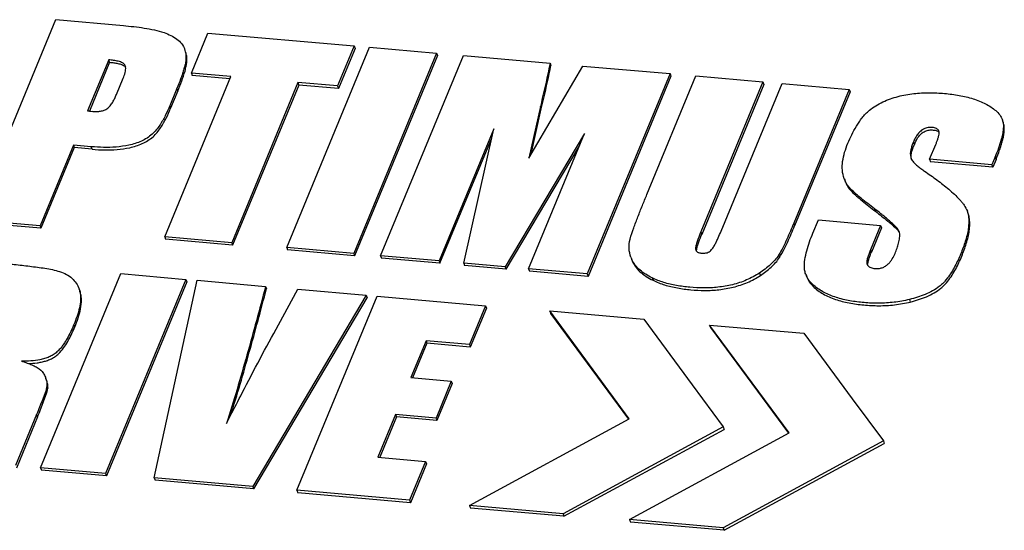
# Model space of a CAD drawing. Header units: millimetres. Extents: x -2787 to 4673, y -54 to 2046.
# Tile 84 of 124: x 1232.56 to 1243.04, y 486.52 to 491.96. Entities that reach past the tile are written whole.
import ezdxf

# ---------------------------------------------------------------- set-up
doc = ezdxf.new("R2010")
doc.units = ezdxf.units.MM
doc.header["$LTSCALE"] = 81.675
doc.layers.get('0').update_dxf_attribs({"linetype": 'CONTINUOUS'})

msp = doc.modelspace()

# ---------------------------------------------------------------- linework, layer by layer
at = {"color": 3}
for p, q in [((1232.067, 489.828), (1232.949, 491.961)), ((1232.949, 491.961), (1233.667, 491.898)), ((1234.391, 491.392), (1234.567, 491.818)), ((1234.567, 491.818), (1236.125, 491.681)), ((1235.406, 489.535), (1236.287, 491.667)), ((1236.125, 491.681), (1235.948, 491.255)), ((1236.125, 491.681), (1236.134, 491.655)), ((1236.287, 491.667), (1237, 491.604)), ((1234.329, 491.62), (1234.32, 491.646)), ((1236.134, 491.655), (1235.958, 491.228)), ((1237, 491.604), (1236.119, 489.472)), ((1237.01, 491.578), (1236.128, 489.445)), ((1236.405, 489.447), (1237.286, 491.579)), ((1237, 491.604), (1237.01, 491.578)), ((1237.286, 491.579), (1238.209, 491.498)), ((1233.511, 491.533), (1233.286, 490.99)), ((1233.52, 491.507), (1233.306, 490.988)), ((1233.52, 491.507), (1233.511, 491.533)), ((1237.983, 490.486), (1238.558, 491.467)), ((1238.209, 491.498), (1238.218, 491.472)), ((1238.558, 491.467), (1239.486, 491.386)), ((1234.107, 489.649), (1234.812, 491.354)), ((1234.391, 491.392), (1234.4, 491.365)), ((1234.812, 491.354), (1234.391, 491.392)), ((1234.802, 491.33), (1234.4, 491.365)), ((1239.486, 491.386), (1238.604, 489.253)), ((1239.495, 491.359), (1238.613, 489.227)), ((1239.24, 490.1), (1239.762, 491.361)), ((1239.486, 491.386), (1239.495, 491.359)), ((1239.762, 491.361), (1240.474, 491.299)), ((1233.593, 491.163), (1233.665, 491.338)), ((1235.525, 491.292), (1234.82, 489.586)), ((1235.535, 491.265), (1234.829, 489.56)), ((1235.525, 491.292), (1235.535, 491.265)), ((1235.948, 491.255), (1235.525, 491.292)), ((1235.958, 491.228), (1235.535, 491.265)), ((1235.948, 491.255), (1235.958, 491.228)), ((1240.474, 491.299), (1239.813, 489.7)), ((1240.484, 491.272), (1239.823, 489.673)), ((1240.03, 489.709), (1240.679, 491.281)), ((1240.474, 491.299), (1240.484, 491.272)), ((1240.679, 491.281), (1241.392, 491.218)), ((1234.238, 491.229), (1234.161, 491.043)), ((1234.247, 491.203), (1234.17, 491.017)), ((1234.247, 491.203), (1234.238, 491.229)), ((1241.392, 491.218), (1240.803, 489.793)), ((1241.402, 491.192), (1240.812, 489.766)), ((1241.392, 491.218), (1241.402, 491.192)), ((1234.161, 491.043), (1234.17, 491.017)), ((1238.106, 491.037), (1237.983, 490.486)), ((1238.115, 491.011), (1238.106, 491.037)), ((1238.008, 490.528), (1238.115, 491.011)), ((1243.033, 490.869), (1243.024, 490.895)), ((1237.61, 490.798), (1237.028, 489.392)), ((1237.29, 489.369), (1237.61, 490.798)), ((1238.575, 490.748), (1237.732, 489.33)), ((1237.981, 489.308), (1238.575, 490.748)), ((1242.348, 490.774), (1242.348, 490.775)), ((1233.135, 490.624), (1232.78, 489.766)), ((1233.135, 490.624), (1233.144, 490.598)), ((1233.326, 490.607), (1233.135, 490.624)), ((1237.037, 489.366), (1237.586, 490.691)), ((1237.742, 489.304), (1238.518, 490.609)), ((1242.077, 490.659), (1242.087, 490.633)), ((1242.249, 490.474), (1242.315, 490.632)), ((1233.144, 490.598), (1232.789, 489.739)), ((1233.336, 490.581), (1233.144, 490.598)), ((1233.336, 490.581), (1233.326, 490.607)), ((1242.048, 490.495), (1242.053, 490.479)), ((1242.048, 490.495), (1242.05, 490.486)), ((1242.249, 490.474), (1242.259, 490.447)), ((1242.911, 490.415), (1242.249, 490.474)), ((1242.921, 490.389), (1242.259, 490.447)), ((1242.946, 490.5), (1242.911, 490.415)), ((1242.911, 490.415), (1242.921, 490.389)), ((1242.956, 490.473), (1242.921, 490.389)), ((1242.956, 490.473), (1242.946, 490.5)), ((1241.341, 490.267), (1241.35, 490.241)), ((1241.393, 490.176), (1241.403, 490.15)), ((1241.663, 489.946), (1241.673, 489.92)), ((1242.66, 489.895), (1242.651, 489.921)), ((1232.78, 489.766), (1232.067, 489.828)), ((1232.789, 489.739), (1232.077, 489.802)), ((1240.803, 489.793), (1240.812, 489.766)), ((1241.007, 489.689), (1241.065, 489.828)), ((1241.065, 489.828), (1241.727, 489.77)), ((1241.727, 489.77), (1241.62, 489.511)), ((1241.727, 489.77), (1241.737, 489.744)), ((1232.78, 489.766), (1232.789, 489.739)), ((1239.813, 489.7), (1239.823, 489.673)), ((1241.737, 489.744), (1241.629, 489.484)), ((1241.916, 489.724), (1241.926, 489.697)), ((1241.925, 489.706), (1241.916, 489.724)), ((1234.107, 489.649), (1234.117, 489.622)), ((1234.82, 489.586), (1234.107, 489.649)), ((1234.829, 489.56), (1234.117, 489.622)), ((1234.82, 489.586), (1234.829, 489.56)), ((1235.406, 489.535), (1235.415, 489.508)), ((1236.119, 489.472), (1235.406, 489.535)), ((1236.128, 489.445), (1235.415, 489.508)), ((1236.119, 489.472), (1236.128, 489.445)), ((1239.759, 489.519), (1239.761, 489.508)), ((1239.759, 489.519), (1239.766, 489.5)), ((1241.62, 489.511), (1241.629, 489.484)), ((1236.405, 489.447), (1236.414, 489.42)), ((1237.028, 489.392), (1236.405, 489.447)), ((1237.037, 489.366), (1236.414, 489.42)), ((1237.028, 489.392), (1237.037, 489.366)), ((1237.29, 489.369), (1237.3, 489.342)), ((1237.732, 489.33), (1237.29, 489.369)), ((1239.07, 489.431), (1239.08, 489.404)), ((1240.642, 489.454), (1240.651, 489.428)), ((1241.584, 489.355), (1241.584, 489.354)), ((1232.786, 487.189), (1233.641, 489.256)), ((1233.641, 489.256), (1234.332, 489.195)), ((1237.742, 489.304), (1237.3, 489.342)), ((1237.732, 489.33), (1237.742, 489.304)), ((1237.981, 489.308), (1237.99, 489.282)), ((1238.604, 489.253), (1237.981, 489.308)), ((1238.613, 489.227), (1237.99, 489.282)), ((1238.604, 489.253), (1238.613, 489.227)), ((1240.438, 489.263), (1240.448, 489.237)), ((1240.93, 489.251), (1240.939, 489.225)), ((1234.332, 489.195), (1233.477, 487.128)), ((1234.342, 489.169), (1233.487, 487.102)), ((1233.996, 487.082), (1234.452, 489.185)), ((1234.332, 489.195), (1234.342, 489.169)), ((1234.452, 489.185), (1235.181, 489.12)), ((1239.296, 489.211), (1239.305, 489.185)), ((1233.19, 489.11), (1233.196, 489.095)), ((1233.206, 489.069), (1233.196, 489.095)), ((1235.181, 489.12), (1235.19, 489.094)), ((1235.317, 488.71), (1235.524, 489.09)), ((1235.524, 489.09), (1236.252, 489.026)), ((1236.252, 489.026), (1235.046, 486.99)), ((1235.056, 486.964), (1236.262, 489)), ((1235.514, 486.949), (1236.369, 489.016)), ((1236.252, 489.026), (1236.262, 489)), ((1236.369, 489.016), (1237.521, 488.915)), ((1242.034, 488.981), (1242.044, 488.954)), ((1237.521, 488.915), (1237.35, 488.501)), ((1237.531, 488.888), (1237.36, 488.474)), ((1237.521, 488.915), (1237.531, 488.888)), ((1238.205, 488.859), (1238.215, 488.833)), ((1239.052, 487.71), (1238.205, 488.859)), ((1238.205, 488.859), (1239.208, 488.771)), ((1238.215, 488.833), (1239.045, 487.706)), ((1239.208, 488.771), (1239.723, 488.073)), ((1233.14, 488.715), (1233.15, 488.689)), ((1239.908, 488.709), (1239.918, 488.683)), ((1240.756, 487.56), (1239.908, 488.709)), ((1239.908, 488.709), (1240.912, 488.621)), ((1239.918, 488.683), (1240.748, 487.556)), ((1240.912, 488.621), (1241.426, 487.923)), ((1236.889, 488.541), (1236.727, 488.149)), ((1236.898, 488.515), (1236.746, 488.148)), ((1236.889, 488.541), (1236.898, 488.515)), ((1237.35, 488.501), (1236.889, 488.541)), ((1237.36, 488.474), (1236.898, 488.515)), ((1237.35, 488.501), (1237.36, 488.474)), ((1232.852, 488.113), (1232.843, 488.139)), ((1236.727, 488.149), (1237.158, 488.111)), ((1237.158, 488.111), (1236.996, 487.718)), ((1237.158, 488.111), (1237.168, 488.085)), ((1232.853, 488.065), (1232.863, 488.038)), ((1237.168, 488.085), (1237.005, 487.692)), ((1239.723, 488.073), (1240.053, 487.624)), ((1241.426, 487.923), (1241.757, 487.474)), ((1232.744, 487.757), (1232.519, 487.212)), ((1232.754, 487.731), (1232.528, 487.186)), ((1232.754, 487.731), (1232.744, 487.757)), ((1234.764, 487.659), (1234.808, 487.744)), ((1234.764, 487.659), (1234.808, 487.744)), ((1236.564, 487.756), (1236.376, 487.302)), ((1236.574, 487.73), (1236.396, 487.3)), ((1236.564, 487.756), (1236.574, 487.73)), ((1236.996, 487.718), (1236.564, 487.756)), ((1237.005, 487.692), (1236.574, 487.73)), ((1236.996, 487.718), (1237.005, 487.692)), ((1237.351, 486.787), (1239.052, 487.71)), ((1240.053, 487.624), (1238.348, 486.699)), ((1238.357, 486.673), (1240.063, 487.598)), ((1240.053, 487.624), (1240.063, 487.598)), ((1239.054, 486.637), (1240.756, 487.56)), ((1241.757, 487.474), (1240.051, 486.549)), ((1241.757, 487.474), (1241.766, 487.448)), ((1240.061, 486.523), (1241.766, 487.448)), ((1236.376, 487.302), (1236.883, 487.257)), ((1236.883, 487.257), (1236.712, 486.843)), ((1236.883, 487.257), (1236.893, 487.231)), ((1232.786, 487.189), (1232.796, 487.162)), ((1233.477, 487.128), (1232.786, 487.189)), ((1233.487, 487.102), (1232.796, 487.162)), ((1236.893, 487.231), (1236.722, 486.817)), ((1233.477, 487.128), (1233.487, 487.102)), ((1233.996, 487.082), (1234.006, 487.056)), ((1235.046, 486.99), (1233.996, 487.082)), ((1235.056, 486.964), (1234.006, 487.056)), ((1235.046, 486.99), (1235.056, 486.964)), ((1235.514, 486.949), (1235.524, 486.922)), ((1236.712, 486.843), (1235.514, 486.949)), ((1236.722, 486.817), (1235.524, 486.922)), ((1236.712, 486.843), (1236.722, 486.817)), ((1237.351, 486.787), (1237.361, 486.76)), ((1238.348, 486.699), (1237.351, 486.787)), ((1238.357, 486.673), (1237.361, 486.76)), ((1238.348, 486.699), (1238.357, 486.673)), ((1239.054, 486.637), (1239.064, 486.61)), ((1240.051, 486.549), (1239.054, 486.637)), ((1240.061, 486.523), (1239.064, 486.61)), ((1240.051, 486.549), (1240.061, 486.523))]:
    msp.add_line(p, q, dxfattribs=at)
for centre, radius, start, end in [((1234.1, 491.567), 0.234, 13.0581, 19.9098), ((1234.103, 491.567), 0.231, 12.1718, 13.0355), ((1233.506, 492.627), 1.651, 262.3437, 263.0221), ((1233.425, 491.957), 0.977, 262.9731, 264.8934), ((1242.858, 490.835), 0.177, 10.8847, 19.9045), ((1241.65, 490.379), 0.329, 199.8674, 204.7328), ((1242.411, 489.835), 0.255, 13.5427, 19.8177), ((1241.725, 489.56), 0.244, 34.4037, 36.1196), ((1241.86, 489.654), 0.0793, 29.8069, 33.3948), ((1239.373, 489.54), 0.322, 199.8743, 204.8293), ((1241.162, 489.335), 0.247, 199.9362, 206.3952), ((1232.955, 489.011), 0.256, 11.9582, 12.8637)]:
    msp.add_arc(centre, radius, start, end, dxfattribs=at)
for points, knots in [([(1233.667, 491.898), (1233.704, 491.894), (1233.778, 491.887), (1233.889, 491.873), (1233.996, 491.853), (1234.066, 491.834), (1234.1, 491.823)], [0, 0, 0, 0, 0.255496, 0.509467, 0.758945, 1, 1, 1, 1]), ([(1234.1, 491.823), (1234.124, 491.814), (1234.172, 491.795), (1234.237, 491.758), (1234.29, 491.709), (1234.312, 491.667), (1234.32, 491.646)], [0, 0, 0, 0, 0.26952, 0.52679, 0.769035, 1, 1, 1, 1]), ([(1234.328, 491.616), (1234.332, 491.601), (1234.335, 491.569), (1234.332, 491.521), (1234.322, 491.472), (1234.309, 491.423), (1234.293, 491.375), (1234.27, 491.31), (1234.251, 491.261), (1234.238, 491.229)], [0, 0, 0, 0, 0.116502, 0.236133, 0.35928, 0.484839, 0.612018, 0.740429, 1, 1, 1, 1]), ([(1234.247, 491.203), (1234.261, 491.238), (1234.289, 491.307), (1234.319, 491.395), (1234.337, 491.466), (1234.345, 491.519), (1234.343, 491.571), (1234.335, 491.604), (1234.329, 491.62)], [0, 0, 0, 0, 0.261083, 0.517582, 0.643153, 0.765476, 0.883983, 1, 1, 1, 1]), ([(1233.688, 491.47), (1233.687, 491.473), (1233.684, 491.479), (1233.677, 491.488), (1233.669, 491.495), (1233.655, 491.503), (1233.637, 491.511), (1233.613, 491.518), (1233.589, 491.523), (1233.554, 491.529), (1233.528, 491.532), (1233.511, 491.533)], [0, 0, 0, 0, 0.052678, 0.106188, 0.162102, 0.220586, 0.342168, 0.468546, 0.59816, 0.730454, 1, 1, 1, 1]), ([(1233.52, 491.507), (1233.535, 491.506), (1233.564, 491.502), (1233.601, 491.496), (1233.629, 491.49), (1233.648, 491.483), (1233.667, 491.475), (1233.678, 491.468), (1233.683, 491.464)], [0, 0, 0, 0, 0.263125, 0.520678, 0.646109, 0.768714, 0.887221, 1, 1, 1, 1]), ([(1233.665, 491.338), (1233.673, 491.357), (1233.684, 491.386), (1233.692, 491.426), (1233.693, 491.446), (1233.691, 491.456)], [0, 0, 0, 0, 0.515179, 0.762166, 1, 1, 1, 1]), ([(1233.683, 491.464), (1233.684, 491.464), (1233.687, 491.461), (1233.689, 491.458), (1233.691, 491.456)], [0, 0, 0, 0, 0.254856, 1, 1, 1, 1]), ([(1238.209, 491.498), (1238.201, 491.46), (1238.169, 491.305), (1238.134, 491.152), (1238.106, 491.037)], [0, 0, 0, 0, 0.248873, 1, 1, 1, 1]), ([(1238.115, 491.011), (1238.125, 491.049), (1238.161, 491.202), (1238.195, 491.356), (1238.218, 491.472)], [0, 0, 0, 0, 0.251001, 1, 1, 1, 1]), ([(1233.49, 491.01), (1233.497, 491.015), (1233.51, 491.025), (1233.527, 491.044), (1233.541, 491.063), (1233.558, 491.089), (1233.575, 491.122), (1233.587, 491.149), (1233.593, 491.163)], [0, 0, 0, 0, 0.137157, 0.269751, 0.399067, 0.524394, 0.765453, 1, 1, 1, 1]), ([(1241.608, 490.996), (1241.629, 491.013), (1241.676, 491.046), (1241.751, 491.087), (1241.831, 491.119), (1241.94, 491.152), (1242.079, 491.177), (1242.245, 491.185), (1242.407, 491.177), (1242.563, 491.157), (1242.71, 491.123), (1242.803, 491.086), (1242.845, 491.064)], [0, 0, 0, 0, 0.064614, 0.130994, 0.197718, 0.264378, 0.396039, 0.524404, 0.649246, 0.770809, 0.888312, 1, 1, 1, 1]), ([(1234.161, 491.043), (1234.146, 491.008), (1234.123, 490.955), (1234.086, 490.887), (1234.055, 490.836), (1234.018, 490.786), (1233.958, 490.722), (1233.88, 490.674), (1233.794, 490.642), (1233.704, 490.618), (1233.591, 490.602), (1233.457, 490.599), (1233.369, 490.604), (1233.326, 490.607)], [0, 0, 0, 0, 0.110521, 0.167004, 0.224639, 0.283973, 0.345816, 0.477075, 0.544675, 0.612289, 0.744839, 0.873954, 1, 1, 1, 1]), ([(1242.845, 491.064), (1242.865, 491.054), (1242.903, 491.032), (1242.954, 490.994), (1242.997, 490.949), (1243.017, 490.913), (1243.024, 490.895)], [0, 0, 0, 0, 0.263995, 0.519069, 0.763755, 1, 1, 1, 1]), ([(1233.336, 490.581), (1233.379, 490.577), (1233.467, 490.572), (1233.601, 490.575), (1233.714, 490.591), (1233.803, 490.615), (1233.889, 490.648), (1233.968, 490.696), (1234.028, 490.759), (1234.064, 490.809), (1234.096, 490.86), (1234.132, 490.929), (1234.156, 490.982), (1234.17, 491.017)], [0, 0, 0, 0, 0.126046, 0.255161, 0.387711, 0.455325, 0.522925, 0.654184, 0.716027, 0.775361, 0.832996, 0.889479, 1, 1, 1, 1]), ([(1233.338, 490.985), (1233.35, 490.983), (1233.376, 490.982), (1233.415, 490.984), (1233.454, 490.992), (1233.479, 491.003), (1233.49, 491.01)], [0, 0, 0, 0, 0.236844, 0.488443, 0.74759, 1, 1, 1, 1]), ([(1241.379, 490.644), (1241.392, 490.675), (1241.42, 490.737), (1241.46, 490.812), (1241.498, 490.871), (1241.541, 490.931), (1241.579, 490.972), (1241.608, 490.996)], [0, 0, 0, 0, 0.236909, 0.480181, 0.60557, 0.733916, 1, 1, 1, 1]), ([(1243.031, 490.868), (1243.034, 490.853), (1243.036, 490.823), (1243.032, 490.777), (1243.024, 490.731), (1243.008, 490.669), (1242.983, 490.591), (1242.959, 490.53), (1242.946, 490.5)], [0, 0, 0, 0, 0.117147, 0.237382, 0.360354, 0.485404, 0.740262, 1, 1, 1, 1]), ([(1242.956, 490.473), (1242.969, 490.506), (1242.989, 490.556), (1243.011, 490.623), (1243.026, 490.673), (1243.037, 490.723), (1243.043, 490.764), (1243.045, 490.798), (1243.044, 490.822), (1243.041, 490.846), (1243.036, 490.861), (1243.033, 490.868)], [0, 0, 0, 0, 0.260993, 0.389616, 0.516562, 0.641638, 0.764124, 0.82425, 0.883551, 0.942026, 1, 1, 1, 1]), ([(1242.348, 490.775), (1242.345, 490.781), (1242.338, 490.791), (1242.322, 490.803), (1242.301, 490.809), (1242.279, 490.813), (1242.256, 490.814), (1242.232, 490.812), (1242.208, 490.806), (1242.178, 490.793), (1242.145, 490.769), (1242.116, 490.734), (1242.094, 490.697), (1242.082, 490.672), (1242.077, 490.659)], [0, 0, 0, 0, 0.051063, 0.106171, 0.165645, 0.228714, 0.294379, 0.362361, 0.432137, 0.502589, 0.638557, 0.765158, 0.884895, 1, 1, 1, 1]), ([(1242.087, 490.633), (1242.096, 490.657), (1242.114, 490.692), (1242.147, 490.735), (1242.174, 490.758), (1242.201, 490.773), (1242.222, 490.781), (1242.244, 490.786), (1242.266, 490.787), (1242.288, 490.786), (1242.308, 490.783), (1242.327, 490.778), (1242.338, 490.771), (1242.343, 490.767)], [0, 0, 0, 0, 0.230204, 0.353461, 0.484618, 0.553612, 0.622987, 0.691532, 0.758326, 0.823017, 0.885392, 0.94466, 1, 1, 1, 1]), ([(1242.315, 490.632), (1242.319, 490.642), (1242.327, 490.663), (1242.338, 490.695), (1242.347, 490.726), (1242.351, 490.748), (1242.351, 490.759)], [0, 0, 0, 0, 0.254861, 0.506468, 0.75743, 1, 1, 1, 1]), ([(1242.343, 490.767), (1242.344, 490.767), (1242.347, 490.764), (1242.349, 490.761), (1242.351, 490.759)], [0, 0, 0, 0, 0.254735, 1, 1, 1, 1]), ([(1241.341, 490.267), (1241.33, 490.296), (1241.317, 490.358), (1241.321, 490.454), (1241.343, 490.55), (1241.366, 490.613), (1241.379, 490.644)], [0, 0, 0, 0, 0.237038, 0.481275, 0.735933, 1, 1, 1, 1]), ([(1242.077, 490.659), (1242.071, 490.646), (1242.061, 490.618), (1242.045, 490.565), (1242.041, 490.521), (1242.048, 490.495)], [0, 0, 0, 0, 0.260871, 0.518677, 1, 1, 1, 1]), ([(1242.054, 490.486), (1242.051, 490.51), (1242.057, 490.548), (1242.072, 490.597), (1242.082, 490.621), (1242.087, 490.633)], [0, 0, 0, 0, 0.485777, 0.741589, 1, 1, 1, 1]), ([(1242.057, 490.472), (1242.064, 490.459), (1242.084, 490.435), (1242.119, 490.404), (1242.156, 490.374), (1242.182, 490.356), (1242.195, 490.347)], [0, 0, 0, 0, 0.242643, 0.492552, 0.744516, 1, 1, 1, 1]), ([(1242.195, 490.347), (1242.24, 490.317), (1242.328, 490.255), (1242.434, 490.173), (1242.513, 490.102), (1242.559, 490.057), (1242.593, 490.018), (1242.623, 489.977), (1242.642, 489.944), (1242.651, 489.921)], [0, 0, 0, 0, 0.257518, 0.511514, 0.636733, 0.760262, 0.821183, 0.881498, 1, 1, 1, 1]), ([(1241.35, 490.241), (1241.356, 490.225), (1241.371, 490.192), (1241.391, 490.163), (1241.403, 490.15)], [0, 0, 0, 0, 0.496756, 1, 1, 1, 1]), ([(1241.393, 490.176), (1241.389, 490.181), (1241.372, 490.201), (1241.359, 490.224), (1241.351, 490.242)], [0, 0, 0, 0, 0.253127, 1, 1, 1, 1]), ([(1239.061, 489.625), (1239.072, 489.665), (1239.092, 489.725), (1239.122, 489.803), (1239.152, 489.882), (1239.191, 489.981), (1239.224, 490.06), (1239.24, 490.1)], [0, 0, 0, 0, 0.246236, 0.37134, 0.496729, 0.747985, 1, 1, 1, 1]), ([(1241.663, 489.946), (1241.639, 489.965), (1241.592, 490.001), (1241.534, 490.048), (1241.489, 490.086), (1241.444, 490.124), (1241.412, 490.154), (1241.393, 490.176)], [0, 0, 0, 0, 0.252556, 0.504048, 0.629418, 0.754354, 1, 1, 1, 1]), ([(1241.403, 490.15), (1241.422, 490.128), (1241.453, 490.098), (1241.498, 490.06), (1241.544, 490.022), (1241.602, 489.975), (1241.649, 489.938), (1241.673, 489.92)], [0, 0, 0, 0, 0.245646, 0.370582, 0.495952, 0.747444, 1, 1, 1, 1]), ([(1241.916, 489.724), (1241.901, 489.746), (1241.872, 489.776), (1241.829, 489.813), (1241.797, 489.84), (1241.764, 489.867), (1241.72, 489.903), (1241.686, 489.929), (1241.663, 489.946)], [0, 0, 0, 0, 0.243553, 0.36894, 0.494694, 0.62058, 0.746696, 1, 1, 1, 1]), ([(1241.673, 489.92), (1241.695, 489.903), (1241.739, 489.869), (1241.793, 489.825), (1241.835, 489.79), (1241.877, 489.754), (1241.906, 489.725), (1241.922, 489.703)], [0, 0, 0, 0, 0.253041, 0.504789, 0.630412, 0.755777, 1, 1, 1, 1]), ([(1242.659, 489.894), (1242.669, 489.853), (1242.669, 489.786), (1242.656, 489.699), (1242.634, 489.61), (1242.595, 489.498), (1242.548, 489.389), (1242.502, 489.302), (1242.461, 489.238), (1242.422, 489.186), (1242.385, 489.148), (1242.342, 489.111), (1242.282, 489.071), (1242.176, 489.021), (1242.091, 488.995), (1242.034, 488.981)], [0, 0, 0, 0, 0.106391, 0.161771, 0.218316, 0.334252, 0.453394, 0.514502, 0.577126, 0.641951, 0.675488, 0.709937, 0.781061, 0.853782, 1, 1, 1, 1]), ([(1242.044, 488.954), (1242.102, 488.969), (1242.189, 488.996), (1242.298, 489.048), (1242.359, 489.09), (1242.401, 489.128), (1242.438, 489.169), (1242.493, 489.242), (1242.543, 489.332), (1242.584, 489.424), (1242.62, 489.514), (1242.65, 489.605), (1242.67, 489.696), (1242.68, 489.785), (1242.675, 489.854), (1242.66, 489.895)], [0, 0, 0, 0, 0.146896, 0.219889, 0.291101, 0.325487, 0.35897, 0.423706, 0.547376, 0.60744, 0.666701, 0.782638, 0.839053, 0.894224, 1, 1, 1, 1]), ([(1240.803, 489.793), (1240.791, 489.764), (1240.767, 489.707), (1240.73, 489.622), (1240.69, 489.536), (1240.659, 489.481), (1240.642, 489.454)], [0, 0, 0, 0, 0.246292, 0.493935, 0.744219, 1, 1, 1, 1]), ([(1239.813, 489.7), (1239.807, 489.685), (1239.795, 489.655), (1239.782, 489.617), (1239.772, 489.587), (1239.762, 489.558), (1239.758, 489.534), (1239.759, 489.519)], [0, 0, 0, 0, 0.255342, 0.508657, 0.635182, 0.761333, 1, 1, 1, 1]), ([(1239.768, 489.496), (1239.768, 489.511), (1239.772, 489.533), (1239.782, 489.562), (1239.792, 489.592), (1239.805, 489.629), (1239.817, 489.659), (1239.823, 489.673)], [0, 0, 0, 0, 0.239533, 0.365643, 0.491988, 0.744982, 1, 1, 1, 1]), ([(1239.822, 489.474), (1239.837, 489.472), (1239.862, 489.473), (1239.892, 489.483), (1239.913, 489.495), (1239.929, 489.511), (1239.942, 489.528), (1239.953, 489.546), (1239.966, 489.57), (1239.981, 489.6), (1240.004, 489.648), (1240.019, 489.685), (1240.03, 489.709)], [0, 0, 0, 0, 0.138449, 0.209961, 0.280208, 0.346784, 0.409725, 0.470902, 0.531133, 0.649952, 0.767458, 1, 1, 1, 1]), ([(1240.651, 489.428), (1240.668, 489.455), (1240.699, 489.51), (1240.739, 489.596), (1240.776, 489.681), (1240.801, 489.738), (1240.812, 489.766)], [0, 0, 0, 0, 0.255781, 0.506065, 0.753708, 1, 1, 1, 1]), ([(1240.917, 489.313), (1240.915, 489.344), (1240.92, 489.407), (1240.94, 489.501), (1240.97, 489.596), (1240.994, 489.658), (1241.007, 489.689)], [0, 0, 0, 0, 0.238634, 0.485769, 0.740466, 1, 1, 1, 1]), ([(1241.881, 489.471), (1241.888, 489.49), (1241.903, 489.526), (1241.92, 489.581), (1241.931, 489.637), (1241.933, 489.675), (1241.929, 489.693)], [0, 0, 0, 0, 0.257994, 0.510859, 0.760161, 1, 1, 1, 1]), ([(1239.07, 489.431), (1239.059, 489.461), (1239.045, 489.526), (1239.053, 489.592), (1239.061, 489.625)], [0, 0, 0, 0, 0.488612, 1, 1, 1, 1]), ([(1239.768, 489.496), (1239.771, 489.492), (1239.778, 489.486), (1239.791, 489.479), (1239.806, 489.476), (1239.816, 489.474), (1239.822, 489.474)], [0, 0, 0, 0, 0.224855, 0.46703, 0.728171, 1, 1, 1, 1]), ([(1241.62, 489.511), (1241.614, 489.498), (1241.607, 489.478), (1241.598, 489.452), (1241.591, 489.433), (1241.586, 489.413), (1241.582, 489.393), (1241.58, 489.373), (1241.582, 489.36), (1241.584, 489.355)], [0, 0, 0, 0, 0.257546, 0.384856, 0.511647, 0.638343, 0.764351, 0.885187, 1, 1, 1, 1]), ([(1241.59, 489.342), (1241.589, 489.354), (1241.593, 489.378), (1241.603, 489.414), (1241.615, 489.449), (1241.624, 489.473), (1241.629, 489.484)], [0, 0, 0, 0, 0.240751, 0.492051, 0.744348, 1, 1, 1, 1]), ([(1241.669, 489.311), (1241.681, 489.31), (1241.707, 489.31), (1241.745, 489.318), (1241.779, 489.335), (1241.809, 489.358), (1241.833, 489.385), (1241.858, 489.422), (1241.872, 489.451), (1241.881, 489.471)], [0, 0, 0, 0, 0.130042, 0.265178, 0.401463, 0.532295, 0.656162, 0.774737, 1, 1, 1, 1]), ([(1232.32, 489.372), (1232.375, 489.367), (1232.458, 489.359), (1232.568, 489.348), (1232.65, 489.338), (1232.731, 489.328), (1232.839, 489.314), (1232.918, 489.299), (1232.97, 489.284)], [0, 0, 0, 0, 0.253103, 0.379207, 0.505042, 0.630632, 0.755728, 1, 1, 1, 1]), ([(1239.08, 489.404), (1239.088, 489.38), (1239.112, 489.334), (1239.165, 489.274), (1239.231, 489.225), (1239.28, 489.198), (1239.305, 489.185)], [0, 0, 0, 0, 0.236433, 0.479924, 0.734691, 1, 1, 1, 1]), ([(1239.296, 489.211), (1239.272, 489.223), (1239.228, 489.247), (1239.167, 489.291), (1239.115, 489.343), (1239.09, 489.384), (1239.081, 489.405)], [0, 0, 0, 0, 0.264152, 0.518965, 0.763497, 1, 1, 1, 1]), ([(1240.642, 489.454), (1240.618, 489.416), (1240.554, 489.346), (1240.478, 489.29), (1240.438, 489.263)], [0, 0, 0, 0, 0.483114, 1, 1, 1, 1]), ([(1240.448, 489.237), (1240.488, 489.264), (1240.563, 489.319), (1240.627, 489.39), (1240.651, 489.428)], [0, 0, 0, 0, 0.516886, 1, 1, 1, 1]), ([(1232.97, 489.284), (1232.995, 489.277), (1233.044, 489.26), (1233.108, 489.221), (1233.157, 489.17), (1233.181, 489.13), (1233.19, 489.11)], [0, 0, 0, 0, 0.271775, 0.5273, 0.767961, 1, 1, 1, 1]), ([(1240.438, 489.263), (1240.395, 489.234), (1240.302, 489.184), (1240.152, 489.135), (1239.998, 489.109), (1239.846, 489.101), (1239.698, 489.109), (1239.555, 489.127), (1239.42, 489.159), (1239.335, 489.192), (1239.296, 489.211)], [0, 0, 0, 0, 0.131976, 0.265276, 0.396789, 0.524979, 0.649618, 0.770915, 0.888127, 1, 1, 1, 1]), ([(1240.93, 489.251), (1240.925, 489.266), (1240.919, 489.287), (1240.917, 489.308), (1240.917, 489.313)], [0, 0, 0, 0, 0.748427, 1, 1, 1, 1]), ([(1241.591, 489.342), (1241.599, 489.332), (1241.618, 489.321), (1241.646, 489.314), (1241.661, 489.312), (1241.669, 489.311)], [0, 0, 0, 0, 0.462248, 0.727002, 1, 1, 1, 1]), ([(1239.305, 489.185), (1239.345, 489.166), (1239.43, 489.133), (1239.565, 489.101), (1239.708, 489.082), (1239.856, 489.075), (1240.008, 489.082), (1240.161, 489.109), (1240.311, 489.158), (1240.404, 489.208), (1240.448, 489.237)], [0, 0, 0, 0, 0.111873, 0.229085, 0.350382, 0.475021, 0.603211, 0.734724, 0.868024, 1, 1, 1, 1]), ([(1240.939, 489.225), (1240.947, 489.205), (1240.966, 489.167), (1241.008, 489.119), (1241.059, 489.076), (1241.116, 489.039), (1241.179, 489.008), (1241.247, 488.981), (1241.318, 488.96), (1241.418, 488.938), (1241.549, 488.92), (1241.711, 488.912), (1241.877, 488.921), (1241.988, 488.941), (1242.044, 488.954)], [0, 0, 0, 0, 0.051612, 0.104237, 0.158627, 0.214937, 0.273071, 0.333039, 0.394714, 0.457853, 0.587641, 0.721329, 0.85896, 1, 1, 1, 1]), ([(1242.034, 488.981), (1241.98, 488.968), (1241.872, 488.948), (1241.711, 488.939), (1241.553, 488.945), (1241.401, 488.964), (1241.28, 488.993), (1241.19, 489.025), (1241.127, 489.055), (1241.069, 489.089), (1241.018, 489.128), (1240.973, 489.172), (1240.95, 489.207), (1240.941, 489.226)], [0, 0, 0, 0, 0.140371, 0.277487, 0.41076, 0.54031, 0.665156, 0.725344, 0.783772, 0.840438, 0.895282, 0.948288, 1, 1, 1, 1]), ([(1233.205, 489.064), (1233.211, 489.037), (1233.214, 488.978), (1233.201, 488.89), (1233.175, 488.802), (1233.152, 488.744), (1233.14, 488.715)], [0, 0, 0, 0, 0.235748, 0.481453, 0.737891, 1, 1, 1, 1]), ([(1233.15, 488.689), (1233.163, 488.721), (1233.187, 488.784), (1233.214, 488.88), (1233.223, 488.962), (1233.218, 489.024), (1233.211, 489.054), (1233.206, 489.069)], [0, 0, 0, 0, 0.263555, 0.520172, 0.764603, 0.883133, 1, 1, 1, 1]), ([(1235.181, 489.12), (1235.149, 488.998), (1235.084, 488.755), (1234.95, 488.266), (1234.842, 487.901), (1234.764, 487.659)], [0, 0, 0, 0, 0.248769, 0.498194, 1, 1, 1, 1]), ([(1234.809, 487.744), (1234.879, 487.968), (1234.977, 488.305), (1235.101, 488.756), (1235.161, 488.981), (1235.19, 489.094)], [0, 0, 0, 0, 0.501589, 0.751091, 1, 1, 1, 1]), ([(1233.14, 488.715), (1233.13, 488.689), (1233.107, 488.638), (1233.075, 488.576), (1233.046, 488.527), (1233.021, 488.49), (1232.993, 488.455), (1232.96, 488.421), (1232.922, 488.391), (1232.877, 488.368), (1232.829, 488.351), (1232.764, 488.335), (1232.682, 488.325), (1232.617, 488.324), (1232.584, 488.325)], [0, 0, 0, 0, 0.111439, 0.225231, 0.283337, 0.342522, 0.403233, 0.466198, 0.531573, 0.599324, 0.667645, 0.735593, 0.86927, 1, 1, 1, 1]), ([(1232.658, 488.299), (1232.688, 488.3), (1232.734, 488.303), (1232.794, 488.314), (1232.839, 488.325), (1232.883, 488.34), (1232.924, 488.36), (1232.961, 488.387), (1233.002, 488.426), (1233.044, 488.481), (1233.085, 488.549), (1233.12, 488.618), (1233.14, 488.665), (1233.15, 488.689)], [0, 0, 0, 0, 0.133165, 0.200738, 0.268978, 0.337559, 0.405781, 0.471954, 0.535868, 0.657514, 0.774342, 0.888224, 1, 1, 1, 1]), ([(1234.808, 487.744), (1234.849, 487.825), (1235.015, 488.149), (1235.185, 488.471), (1235.317, 488.71)], [0, 0, 0, 0, 0.249087, 1, 1, 1, 1]), ([(1232.584, 488.325), (1232.59, 488.323), (1232.615, 488.315), (1232.64, 488.306), (1232.659, 488.299)], [0, 0, 0, 0, 0.252021, 1, 1, 1, 1]), ([(1232.659, 488.299), (1232.674, 488.293), (1232.706, 488.28), (1232.762, 488.251), (1232.801, 488.22), (1232.816, 488.194)], [0, 0, 0, 0, 0.266964, 0.527677, 1, 1, 1, 1]), ([(1232.816, 488.194), (1232.824, 488.181), (1232.833, 488.163), (1232.841, 488.144), (1232.843, 488.139)], [0, 0, 0, 0, 0.749028, 1, 1, 1, 1]), ([(1232.85, 488.113), (1232.851, 488.109), (1232.854, 488.093), (1232.855, 488.077), (1232.853, 488.065)], [0, 0, 0, 0, 0.24782, 1, 1, 1, 1]), ([(1232.863, 488.038), (1232.864, 488.051), (1232.863, 488.077), (1232.856, 488.101), (1232.852, 488.113)], [0, 0, 0, 0, 0.503388, 1, 1, 1, 1]), ([(1232.853, 488.065), (1232.851, 488.038), (1232.839, 487.999), (1232.819, 487.949), (1232.805, 487.911), (1232.79, 487.872), (1232.77, 487.821), (1232.755, 487.783), (1232.744, 487.757)], [0, 0, 0, 0, 0.243149, 0.369373, 0.495463, 0.621361, 0.747275, 1, 1, 1, 1]), ([(1232.754, 487.731), (1232.764, 487.756), (1232.78, 487.795), (1232.8, 487.846), (1232.814, 487.884), (1232.829, 487.923), (1232.848, 487.973), (1232.86, 488.012), (1232.863, 488.038)], [0, 0, 0, 0, 0.252725, 0.378639, 0.504537, 0.630627, 0.756851, 1, 1, 1, 1])]:
    msp.add_open_spline(points, degree=3, knots=knots, dxfattribs=at)
for points in [[(1233.691, 491.456), (1233.691, 491.46), (1233.689, 491.465), (1233.688, 491.47)], [(1242.351, 490.759), (1242.351, 490.764), (1242.35, 490.769), (1242.348, 490.774)], [(1242.05, 490.486), (1242.052, 490.481), (1242.054, 490.476), (1242.057, 490.472)], [(1242.056, 490.472), (1242.055, 490.477), (1242.055, 490.481), (1242.054, 490.486)], [(1241.929, 489.693), (1241.928, 489.697), (1241.927, 489.702), (1241.925, 489.706)], [(1239.761, 489.508), (1239.763, 489.503), (1239.765, 489.499), (1239.768, 489.496)], [(1241.584, 489.354), (1241.585, 489.35), (1241.588, 489.346), (1241.591, 489.342)], [(1233.196, 489.095), (1233.199, 489.086), (1233.202, 489.077), (1233.204, 489.068)], [(1232.843, 488.139), (1232.846, 488.131), (1232.848, 488.122), (1232.85, 488.113)]]:
    msp.add_open_spline(points, degree=3, dxfattribs=at)

doc.saveas('drawing.dxf')
